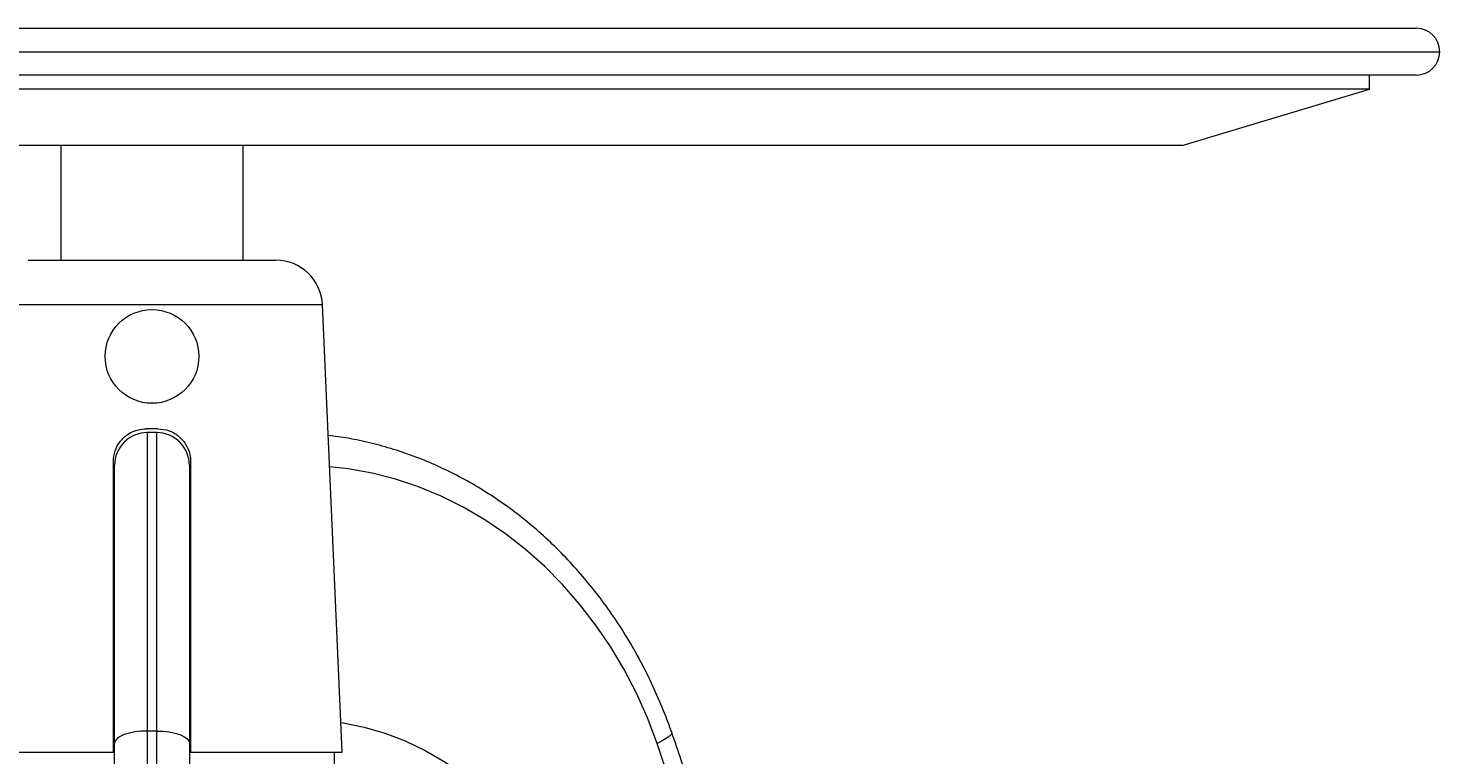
# Model space of a CAD drawing. Header units: millimetres. Extents: x 487 to 5104, y 208 to 5206.
# Tile 17 of 24: x 3732 to 4335, y 732 to 1042. Entities that reach past the tile are written whole.
import ezdxf

# ---------------------------------------------------------------- set-up
doc = ezdxf.new("R2010")
doc.units = ezdxf.units.MM
doc.styles.add('SLDTEXTSTYLE0', font='TXT', dxfattribs={"width": 0.75})
doc.dimstyles.new('SLDDIMSTYLE0', dxfattribs={"dimtxt": 3.5, "dimasz": 3.302, "dimexe": 0, "dimexo": 0.0625, "dimgap": 0.875, "dimtad": 1, "dimlfac": 0.5, "dimrnd": 1e-09, "dimzin": 12, "dimdsep": 46, "dimtxsty": 'SLDTEXTSTYLE0', "dimsah": 1, "dimcen": 0.09, "dimadec": 0, "dimazin": 3, "dimtfac": 1, "dimtofl": 0, "dimtmove": 0, "dimatfit": 3, "dimfxl": 0, "dimfrac": 2, "dimtolj": 1, "dimtzin": 12, "dimarcsym": 0})

# ---------------------------------------------------------------- blocks, each defined once
blk = doc.blocks.new('_D_3')
at = {"color": 7, "linetype": 'Continuous', "lineweight": 0}
for p, q in [((3244.03, 1042.12), (3067.92, 1042.12)), ((3068.92, 1042.12), (3068.92, 209.42)), ((4126.28, 209.42), (3067.92, 209.42))]:
    blk.add_line(p, q, dxfattribs=at)
for points in [[(3068.92, 1042.12), (3068.41, 1038.82), (3069.43, 1038.82)], [(3068.92, 209.42), (3069.43, 212.72), (3068.41, 212.72)]]:
    blk.add_solid(points, dxfattribs=at)
at = {"color": 7, "linetype": 'Continuous', "lineweight": 0, "insert": (3064.41, 332.52), "char_height": 3.5, "attachment_point": 1, "rotation": 90, "style": 'SLDTEXTSTYLE0'}
blk.add_mtext('416,35', dxfattribs=at)

msp = doc.modelspace()

# ---------------------------------------------------------------- linework, layer by layer
at = {"color": 7, "linetype": 'Continuous', "lineweight": 15}
for p, q in [((3245.029, 1042.124), (3785.029, 1042.124)), ((3785.029, 1042.124), (4325.029, 1042.124)), ((3785.029, 1022.124), (3245.029, 1022.124)), ((4325.029, 1022.124), (3785.029, 1022.124)), ((4305.029, 1016.124), (4305.029, 1022.124)), ((4305.029, 1016.124), (3265.029, 1016.124)), ((4225.029, 992.124), (4305.029, 1016.124)), ((4225.029, 992.124), (3345.029, 992.124)), ((3746.029, 992.124), (3746.029, 943.139)), ((3824.029, 943.139), (3824.029, 992.124)), ((3732.174, 943.139), (3837.883, 943.139)), ((3866.197, 733.139), (3857.864, 924.011)), ((3787.529, 871.139), (3782.529, 871.139)), ((3783.029, 869.479), (3783.029, 742.101)), ((3787.029, 869.479), (3783.029, 869.479)), ((3787.029, 742.101), (3787.029, 869.479)), ((3768.529, 733.139), (3768.529, 857.139)), ((3801.529, 857.139), (3801.529, 733.139)), ((3768.475, 855.139), (3769.029, 855.139)), ((3769.029, 736.849), (3769.029, 855.479)), ((3801.029, 855.479), (3801.029, 736.849)), ((3801.029, 855.139), (3801.623, 855.139)), ((3783.029, 742.101), (3783.029, 544.266)), ((3787.029, 742.101), (3783.029, 742.101)), ((3787.029, 544.266), (3787.029, 742.101)), ((3769.029, 542.477), (3769.029, 736.849)), ((3801.029, 736.849), (3801.029, 542.477)), ((3703.86, 733.139), (3768.529, 733.139)), ((3768.529, 733.139), (3769.029, 733.139)), ((3801.029, 733.139), (3801.531, 733.139)), ((3801.529, 733.139), (3866.197, 733.139)), ((3863.029, 727.139), (3863.029, 733.139))]:
    msp.add_line(p, q, dxfattribs=at)
at = {"color": 8, "linetype": 'Continuous', "lineweight": 15}
for p, q in [((3235.029, 1032.124), (3785.029, 1032.124)), ((3785.029, 1032.124), (4335.029, 1032.124)), ((3857.864, 924.011), (3712.193, 924.011))]:
    msp.add_line(p, q, dxfattribs=at)
at = {"color": 8, "linetype": 'Continuous', "lineweight": 15, "flags": 128}
for points in [[(4000.801, 736.849), (3996.656, 747.691), (3991.933, 758.213), (3986.651, 768.374), (3980.831, 778.134), (3974.494, 787.456), (3967.666, 796.304), (3960.373, 804.642), (3952.643, 812.439), (3944.508, 819.664), (3935.997, 826.288), (3927.146, 832.286), (3917.987, 837.635), (3908.558, 842.314), (3898.894, 846.304), (3889.033, 849.59), (3879.014, 852.159), (3868.875, 854.001), (3860.88, 854.932)], [(3865.644, 745.802), (3866.645, 745.642), (3875.653, 743.778), (3884.524, 741.181), (3893.214, 737.864), (3901.678, 733.845), (3909.874, 729.143), (3917.76, 723.782), (3925.298, 717.79), (3932.449, 711.195), (3939.178, 704.032), (3945.449, 696.336), (3951.233, 688.146), (3956.499, 679.503), (3961.222, 670.451)], [(4007.013, 741.481), (4007.035, 741.216), (4006.698, 740.563), (4005.865, 739.767), (4004.569, 738.859), (4002.859, 737.874), (4000.801, 736.849)]]:
    msp.add_lwpolyline(points, dxfattribs=at)
at = {"color": 7, "linetype": 'Continuous', "lineweight": 15, "flags": 128}
for points in [[(3783.029, 742.101), (3780.297, 742), (3777.671, 741.701), (3775.251, 741.216), (3773.129, 740.563), (3771.388, 739.767), (3770.094, 738.859), (3769.298, 737.874), (3769.029, 736.849)], [(3787.029, 742.101), (3789.76, 742), (3792.386, 741.701), (3794.807, 741.216), (3796.928, 740.563), (3798.669, 739.767), (3799.963, 738.859), (3800.76, 737.874), (3801.029, 736.849)], [(4044.921, 542.477), (4041.787, 567.401), (4037.963, 592.196), (4033.454, 616.836), (4028.262, 641.298), (4022.395, 665.555), (4015.858, 689.582), (4008.657, 713.355), (4000.801, 736.849)]]:
    msp.add_lwpolyline(points, dxfattribs=at)
at = {"color": 7, "linetype": 'Continuous', "lineweight": 15}
msp.add_circle((3785.029, 902.011), 20, dxfattribs=at)
for centre, radius, start, end in [((4325.029, 1032.124), 10, 0, 90), ((4325.029, 1032.124), 10, 270, 0), ((3837.883, 923.139), 20, 2.5, 90), ((3783.029, 855.479), 14, 90, 180), ((3787.029, 855.479), 14, 0, 90)]:
    msp.add_arc(centre, radius, start, end, dxfattribs=at)
for points, knots in [([(3768.529, 857.139), (3768.678, 858.684), (3768.976, 861.772), (3771.307, 865.916), (3774.768, 869.097), (3778.731, 870.871), (3781.419, 871.061), (3782.529, 871.139)], [0, 0, 0, 0, 0.2102514, 0.4204308, 0.6327814, 0.8484134, 1, 1, 1, 1]), ([(3787.529, 871.139), (3789.099, 870.985), (3792.238, 870.676), (3796.423, 868.277), (3799.596, 864.738), (3801.288, 860.785), (3801.46, 858.174), (3801.529, 857.139)], [0, 0, 0, 0, 0.2139725, 0.4278738, 0.6434302, 0.8585672, 1, 1, 1, 1]), ([(4007.013, 741.479), (4006.332, 743.373), (4004.389, 748.776), (4000.785, 757.497), (3996.055, 767.527), (3990.835, 777.237), (3985.149, 786.601), (3979.012, 795.587), (3972.445, 804.167), (3965.468, 812.315), (3958.103, 820.004), (3950.374, 827.21), (3942.304, 833.911), (3933.92, 840.084), (3925.249, 845.712), (3916.317, 850.776), (3907.155, 855.262), (3897.79, 859.154), (3888.253, 862.447), (3878.572, 865.109), (3869.248, 867.114), (3863.124, 867.923), (3860.296, 868.296)], [0, 0, 0, 0, 0.0279395, 0.0797277, 0.1315168, 0.1832939, 0.2350556, 0.2867984, 0.3385182, 0.3902109, 0.4418723, 0.4934979, 0.5450837, 0.5966261, 0.6481218, 0.6995688, 0.7509658, 0.8023132, 0.8536124, 0.9048667, 0.9560806, 1, 1, 1, 1]), ([(4051.835, 544.03), (4051.38, 547.965), (4050.066, 559.333), (4047.476, 578.068), (4043.89, 600.186), (4039.758, 622.179), (4035.093, 644.029), (4029.895, 665.72), (4024.172, 687.235), (4017.918, 708.553), (4012.149, 726.62), (4008.377, 737.534), (4007.013, 741.479)], [0, 0, 0, 0, 0.05819636, 0.16814067, 0.27808765, 0.3880341, 0.49797982, 0.60792462, 0.7178683, 0.82781062, 0.93775133, 1, 1, 1, 1])]:
    msp.add_open_spline(points, degree=3, knots=knots, dxfattribs=at)

# ---------------------------------------------------------------- dimensions: what is measured, and where the dimension line sits
at = {"color": 7, "linetype": 'Continuous', "lineweight": 0}
dim = msp.add_linear_dim(base=(3068.922, 209.421), p1=(3245.029, 1042.124), p2=(4127.277, 209.421), angle=90, dimstyle='SLDDIMSTYLE0', dxfattribs=at)
dim.commit()
dim.dimension.update_dxf_attribs({"geometry": '_D_3', "text_midpoint": (3068.922, 339.63), "dimtype": 160})

doc.saveas('drawing.dxf')
